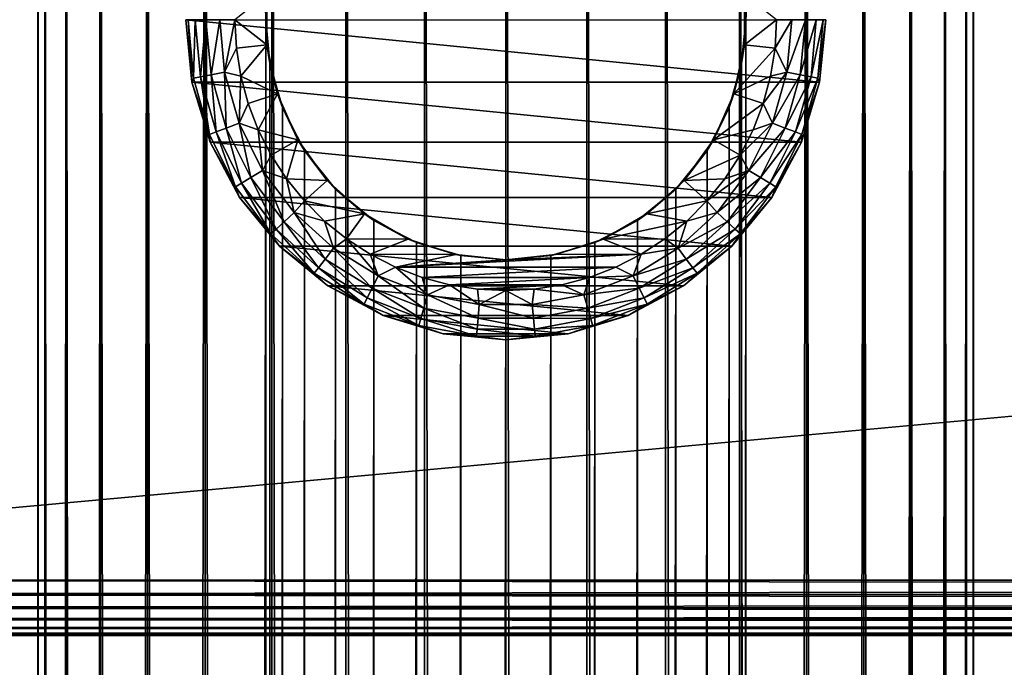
# Model space of a CAD drawing. Extents: x -62 to 446, y -84 to 1766.
# Tile 168 of 221: x -20 to 20, y 1694 to 1720. Entities that reach past the tile are written whole.
import ezdxf

# ---------------------------------------------------------------- set-up
doc = ezdxf.new("R2010")
doc.units = 0
doc.header["$LTSCALE"] = 65.185185
for name, color, linetype in [('111', 7, 'CONTINUOUS'), ('112', 7, 'CONTINUOUS'), ('117', 7, 'CONTINUOUS'), ('118', 7, 'CONTINUOUS'), ('124', 7, 'CONTINUOUS'), ('125', 7, 'CONTINUOUS'), ('130', 7, 'CONTINUOUS'), ('134', 7, 'CONTINUOUS'), ('214', 7, 'CONTINUOUS'), ('215', 7, 'CONTINUOUS'), ('216', 7, 'CONTINUOUS'), ('217', 7, 'CONTINUOUS'), ('218', 7, 'CONTINUOUS')]:
    doc.layers.add(name, color=color, linetype=linetype)

msp = doc.modelspace()

# ---------------------------------------------------------------- linework, layer by layer
at = {"layer": '111', "color": 7, "linetype": 'CONTINUOUS'}
for points in [[(0, 2, 19), (3.299, 2, 18.711), (0, 1758, 19), (0, 2, 19)], [(0, 1758, 19), (3.299, 2, 18.711), (3.299, 1758, 18.711), (0, 1758, 19)], [(3.299, 2, 18.711), (6.498, 2, 17.854), (3.299, 1758, 18.711), (3.299, 2, 18.711)], [(3.299, 1758, 18.711), (6.498, 2, 17.854), (6.498, 1758, 17.854), (3.299, 1758, 18.711)], [(6.498, 2, 17.854), (9.5, 2, 16.454), (6.498, 1758, 17.854), (6.498, 2, 17.854)], [(6.498, 1758, 17.854), (9.5, 2, 16.454), (9.5, 1758, 16.454), (6.498, 1758, 17.854)], [(9.5, 2, 16.454), (12.213, 2, 14.555), (9.5, 1758, 16.454), (9.5, 2, 16.454)], [(9.5, 1758, 16.454), (12.213, 2, 14.555), (12.213, 1758, 14.555), (9.5, 1758, 16.454)], [(9.75, 1720, -16.308), (9.585, 1721.784, -16.405), (12.213, 1758, -14.555), (9.75, 1720, -16.308)], [(9.75, 40, -16.308), (9.75, 1720, -16.308), (12.213, 1758, -14.555), (9.75, 40, -16.308)], [(12.213, 2, -14.555), (9.75, 40, -16.308), (12.213, 1758, -14.555), (12.213, 2, -14.555)], [(14.555, 2, -12.213), (12.213, 2, -14.555), (14.555, 1758, -12.213), (14.555, 2, -12.213)], [(14.555, 1758, -12.213), (12.213, 2, -14.555), (12.213, 1758, -14.555), (14.555, 1758, -12.213)], [(12.213, 2, 14.555), (14.555, 2, 12.213), (12.213, 1758, 14.555), (12.213, 2, 14.555)], [(12.213, 1758, 14.555), (14.555, 2, 12.213), (14.555, 1758, 12.213), (12.213, 1758, 14.555)], [(16.454, 2, -9.5), (14.555, 2, -12.213), (16.454, 1758, -9.5), (16.454, 2, -9.5)], [(16.454, 1758, -9.5), (14.555, 2, -12.213), (14.555, 1758, -12.213), (16.454, 1758, -9.5)], [(14.555, 2, 12.213), (16.454, 2, 9.5), (14.555, 1758, 12.213), (14.555, 2, 12.213)], [(14.555, 1758, 12.213), (16.454, 2, 9.5), (16.454, 1758, 9.5), (14.555, 1758, 12.213)], [(17.854, 2, -6.498), (16.454, 2, -9.5), (17.854, 1758, -6.498), (17.854, 2, -6.498)], [(17.854, 1758, -6.498), (16.454, 2, -9.5), (16.454, 1758, -9.5), (17.854, 1758, -6.498)], [(16.454, 2, 9.5), (17.854, 2, 6.498), (16.454, 1758, 9.5), (16.454, 2, 9.5)], [(16.454, 1758, 9.5), (17.854, 2, 6.498), (17.854, 1758, 6.498), (16.454, 1758, 9.5)], [(18.711, 2, -3.299), (17.854, 2, -6.498), (18.711, 1758, -3.299), (18.711, 2, -3.299)], [(18.711, 1758, -3.299), (17.854, 2, -6.498), (17.854, 1758, -6.498), (18.711, 1758, -3.299)], [(17.854, 2, 6.498), (18.711, 2, 3.299), (17.854, 1758, 6.498), (17.854, 2, 6.498)], [(17.854, 1758, 6.498), (18.711, 2, 3.299), (18.711, 1758, 3.299), (17.854, 1758, 6.498)], [(19, 2), (18.711, 2, -3.299), (19, 1758), (19, 2)], [(19, 1758), (18.711, 2, -3.299), (18.711, 1758, -3.299), (19, 1758)], [(18.711, 2, 3.299), (19, 2), (18.711, 1758, 3.299), (18.711, 2, 3.299)], [(18.711, 1758, 3.299), (19, 2), (19, 1758), (18.711, 1758, 3.299)], [(9.585, 1718.216, -16.405), (9.75, 1720, -16.308), (9.585, 41.784, -16.405), (9.585, 1718.216, -16.405)], [(9.585, 41.784, -16.405), (9.75, 1720, -16.308), (9.75, 40, -16.308), (9.585, 41.784, -16.405)], [(9.073, 1716.43, -16.694), (9.585, 1718.216, -16.405), (9.073, 43.57, -16.694), (9.073, 1716.43, -16.694)], [(9.073, 43.57, -16.694), (9.585, 1718.216, -16.405), (9.585, 41.784, -16.405), (9.073, 43.57, -16.694)], [(8.178, 1714.691, -17.15), (9.073, 1716.43, -16.694), (8.178, 45.309, -17.15), (8.178, 1714.691, -17.15)], [(8.178, 45.309, -17.15), (9.073, 1716.43, -16.694), (9.073, 43.57, -16.694), (8.178, 45.309, -17.15)], [(6.908, 1713.119, -17.7), (8.178, 1714.691, -17.15), (6.908, 46.881, -17.7), (6.908, 1713.119, -17.7)], [(6.908, 46.881, -17.7), (8.178, 1714.691, -17.15), (8.178, 45.309, -17.15), (6.908, 46.881, -17.7)], [(5.35, 1711.849, -18.231), (6.908, 1713.119, -17.7), (5.35, 48.151, -18.231), (5.35, 1711.849, -18.231)], [(5.35, 48.151, -18.231), (6.908, 1713.119, -17.7), (6.908, 46.881, -17.7), (5.35, 48.151, -18.231)], [(3.627, 1710.95, -18.651), (5.35, 1711.849, -18.231), (3.627, 49.05, -18.651), (3.627, 1710.95, -18.651)], [(3.627, 49.05, -18.651), (5.35, 1711.849, -18.231), (5.35, 48.151, -18.231), (3.627, 49.05, -18.651)], [(1.827, 1710.423, -18.912), (3.627, 1710.95, -18.651), (1.827, 49.577, -18.912), (1.827, 1710.423, -18.912)], [(1.827, 49.577, -18.912), (3.627, 1710.95, -18.651), (3.627, 49.05, -18.651), (1.827, 49.577, -18.912)], [(0, 1710.25, -19), (1.827, 1710.423, -18.912), (0, 49.75, -19), (0, 1710.25, -19)], [(0, 49.75, -19), (1.827, 1710.423, -18.912), (1.827, 49.577, -18.912), (0, 49.75, -19)]]:
    msp.add_3dface(points, dxfattribs=at)
at = {"layer": '112', "color": 7, "linetype": 'CONTINUOUS'}
for points in [[(-19, 1758), (-18.711, 1758, -3.299), (-19, 2), (-19, 1758)], [(-19, 2), (-18.711, 1758, -3.299), (-18.711, 2, -3.299), (-19, 2)], [(-18.711, 1758, 3.299), (-19, 1758), (-18.711, 2, 3.299), (-18.711, 1758, 3.299)], [(-18.711, 2, 3.299), (-19, 1758), (-19, 2), (-18.711, 2, 3.299)], [(-18.711, 1758, -3.299), (-17.854, 1758, -6.498), (-18.711, 2, -3.299), (-18.711, 1758, -3.299)], [(-18.711, 2, -3.299), (-17.854, 1758, -6.498), (-17.854, 2, -6.498), (-18.711, 2, -3.299)], [(-17.854, 1758, 6.498), (-18.711, 1758, 3.299), (-17.854, 2, 6.498), (-17.854, 1758, 6.498)], [(-17.854, 2, 6.498), (-18.711, 1758, 3.299), (-18.711, 2, 3.299), (-17.854, 2, 6.498)], [(-17.854, 1758, -6.498), (-16.454, 1758, -9.5), (-17.854, 2, -6.498), (-17.854, 1758, -6.498)], [(-17.854, 2, -6.498), (-16.454, 1758, -9.5), (-16.454, 2, -9.5), (-17.854, 2, -6.498)], [(-16.454, 1758, 9.5), (-17.854, 1758, 6.498), (-16.454, 2, 9.5), (-16.454, 1758, 9.5)], [(-16.454, 2, 9.5), (-17.854, 1758, 6.498), (-17.854, 2, 6.498), (-16.454, 2, 9.5)], [(-16.454, 1758, -9.5), (-14.555, 1758, -12.213), (-16.454, 2, -9.5), (-16.454, 1758, -9.5)], [(-16.454, 2, -9.5), (-14.555, 1758, -12.213), (-14.555, 2, -12.213), (-16.454, 2, -9.5)], [(-14.555, 1758, 12.213), (-16.454, 1758, 9.5), (-14.555, 2, 12.213), (-14.555, 1758, 12.213)], [(-14.555, 2, 12.213), (-16.454, 1758, 9.5), (-16.454, 2, 9.5), (-14.555, 2, 12.213)], [(-14.555, 1758, -12.213), (-12.213, 1758, -14.555), (-14.555, 2, -12.213), (-14.555, 1758, -12.213)], [(-14.555, 2, -12.213), (-12.213, 1758, -14.555), (-12.213, 2, -14.555), (-14.555, 2, -12.213)], [(-12.213, 1758, 14.555), (-14.555, 1758, 12.213), (-12.213, 2, 14.555), (-12.213, 1758, 14.555)], [(-12.213, 2, 14.555), (-14.555, 1758, 12.213), (-14.555, 2, 12.213), (-12.213, 2, 14.555)], [(-12.213, 1758, -14.555), (-9.75, 1720, -16.308), (-12.213, 2, -14.555), (-12.213, 1758, -14.555)], [(-9.5, 1758, 16.454), (-12.213, 1758, 14.555), (-9.5, 2, 16.454), (-9.5, 1758, 16.454)], [(-9.5, 2, 16.454), (-12.213, 1758, 14.555), (-12.213, 2, 14.555), (-9.5, 2, 16.454)], [(-6.498, 1758, 17.854), (-9.5, 1758, 16.454), (-6.498, 2, 17.854), (-6.498, 1758, 17.854)], [(-6.498, 2, 17.854), (-9.5, 1758, 16.454), (-9.5, 2, 16.454), (-6.498, 2, 17.854)], [(-3.299, 1758, 18.711), (-6.498, 1758, 17.854), (-3.299, 2, 18.711), (-3.299, 1758, 18.711)], [(-3.299, 2, 18.711), (-6.498, 1758, 17.854), (-6.498, 2, 17.854), (-3.299, 2, 18.711)], [(0, 2, 19), (0, 1758, 19), (-3.299, 1758, 18.711), (0, 2, 19)], [(0, 2, 19), (-3.299, 1758, 18.711), (-3.299, 2, 18.711), (0, 2, 19)], [(-12.213, 2, -14.555), (-9.75, 1720, -16.308), (-9.75, 40, -16.308), (-12.213, 2, -14.555)], [(-9.75, 1720, -16.308), (-9.585, 1718.216, -16.405), (-9.75, 40, -16.308), (-9.75, 1720, -16.308)], [(-9.75, 40, -16.308), (-9.585, 1718.216, -16.405), (-9.585, 41.784, -16.405), (-9.75, 40, -16.308)], [(-9.585, 1718.216, -16.405), (-9.073, 1716.43, -16.694), (-9.585, 41.784, -16.405), (-9.585, 1718.216, -16.405)], [(-9.585, 41.784, -16.405), (-9.073, 1716.43, -16.694), (-9.073, 43.57, -16.694), (-9.585, 41.784, -16.405)], [(-9.073, 1716.43, -16.694), (-8.178, 1714.691, -17.15), (-9.073, 43.57, -16.694), (-9.073, 1716.43, -16.694)], [(-9.073, 43.57, -16.694), (-8.178, 1714.691, -17.15), (-8.178, 45.309, -17.15), (-9.073, 43.57, -16.694)], [(-8.178, 1714.691, -17.15), (-6.908, 1713.119, -17.7), (-8.178, 45.309, -17.15), (-8.178, 1714.691, -17.15)], [(-8.178, 45.309, -17.15), (-6.908, 1713.119, -17.7), (-6.908, 46.881, -17.7), (-8.178, 45.309, -17.15)], [(-6.908, 1713.119, -17.7), (-5.351, 1711.849, -18.231), (-6.908, 46.881, -17.7), (-6.908, 1713.119, -17.7)], [(-6.908, 46.881, -17.7), (-5.351, 1711.849, -18.231), (-5.351, 48.151, -18.231), (-6.908, 46.881, -17.7)], [(-5.351, 1711.849, -18.231), (-3.627, 1710.95, -18.651), (-5.351, 48.151, -18.231), (-5.351, 1711.849, -18.231)], [(-5.351, 48.151, -18.231), (-3.627, 1710.95, -18.651), (-3.627, 49.05, -18.651), (-5.351, 48.151, -18.231)], [(-3.627, 1710.95, -18.651), (-1.827, 1710.423, -18.912), (-3.627, 49.05, -18.651), (-3.627, 1710.95, -18.651)], [(-3.627, 49.05, -18.651), (-1.827, 1710.423, -18.912), (-1.827, 49.577, -18.912), (-3.627, 49.05, -18.651)], [(-1.827, 1710.423, -18.912), (0, 1710.25, -19), (-1.827, 49.577, -18.912), (-1.827, 1710.423, -18.912)], [(0, 1710.25, -19), (0, 49.75, -19), (-1.827, 49.577, -18.912), (0, 1710.25, -19)]]:
    msp.add_3dface(points, dxfattribs=at)
at = {"layer": '117', "color": 7, "linetype": 'CONTINUOUS'}
for points in [[(-9.697, 1718.981, -30), (-9.697, 1721.019, -30), (-11, 1720, -30), (-9.697, 1718.981, -30)], [(9.697, 1721.019, -30), (9.697, 1718.981, -30), (11, 1720, -30), (9.697, 1721.019, -30)], [(-10.94, 1718.85, -30), (-9.697, 1718.981, -30), (-11, 1720, -30), (-10.94, 1718.85, -30)], [(11, 1720, -30), (9.697, 1718.981, -30), (10.94, 1718.85, -30), (11, 1720, -30)], [(-10.76, 1717.713, -30), (-9.697, 1718.981, -30), (-10.94, 1718.85, -30), (-10.76, 1717.713, -30)], [(-9.273, 1716.987, -30), (-9.697, 1718.981, -30), (-10.76, 1717.713, -30), (-9.273, 1716.987, -30)], [(9.697, 1718.981, -30), (9.273, 1716.987, -30), (10.94, 1718.85, -30), (9.697, 1718.981, -30)], [(10.94, 1718.85, -30), (9.273, 1716.987, -30), (10.76, 1717.713, -30), (10.94, 1718.85, -30)], [(-10.462, 1716.601, -30), (-9.273, 1716.987, -30), (-10.76, 1717.713, -30), (-10.462, 1716.601, -30)], [(10.76, 1717.713, -30), (9.273, 1716.987, -30), (10.462, 1716.601, -30), (10.76, 1717.713, -30)], [(-10.049, 1715.526, -30), (-9.273, 1716.987, -30), (-10.462, 1716.601, -30), (-10.049, 1715.526, -30)], [(-8.444, 1715.125, -30), (-9.273, 1716.987, -30), (-10.049, 1715.526, -30), (-8.444, 1715.125, -30)], [(9.273, 1716.987, -30), (8.444, 1715.125, -30), (10.462, 1716.601, -30), (9.273, 1716.987, -30)], [(10.462, 1716.601, -30), (8.444, 1715.125, -30), (10.049, 1715.526, -30), (10.462, 1716.601, -30)], [(-9.526, 1714.5, -30), (-8.444, 1715.125, -30), (-10.049, 1715.526, -30), (-9.526, 1714.5, -30)], [(10.049, 1715.526, -30), (8.444, 1715.125, -30), (9.526, 1714.5, -30), (10.049, 1715.526, -30)], [(-8.899, 1713.534, -30), (-8.444, 1715.125, -30), (-9.526, 1714.5, -30), (-8.899, 1713.534, -30)], [(-7.246, 1713.476, -30), (-8.444, 1715.125, -30), (-8.899, 1713.534, -30), (-7.246, 1713.476, -30)], [(8.444, 1715.125, -30), (7.246, 1713.476, -30), (9.526, 1714.5, -30), (8.444, 1715.125, -30)], [(9.526, 1714.5, -30), (7.246, 1713.476, -30), (8.899, 1713.534, -30), (9.526, 1714.5, -30)], [(-8.175, 1712.64, -30), (-7.246, 1713.476, -30), (-8.899, 1713.534, -30), (-8.175, 1712.64, -30)], [(8.899, 1713.534, -30), (7.246, 1713.476, -30), (8.175, 1712.64, -30), (8.899, 1713.534, -30)], [(-5.731, 1712.112, -30), (-7.246, 1713.476, -30), (-8.175, 1712.64, -30), (-5.731, 1712.112, -30)], [(7.246, 1713.476, -30), (5.731, 1712.112, -30), (8.175, 1712.64, -30), (7.246, 1713.476, -30)], [(-7.36, 1711.825, -30), (-5.731, 1712.112, -30), (-8.175, 1712.64, -30), (-7.36, 1711.825, -30)], [(8.175, 1712.64, -30), (5.731, 1712.112, -30), (7.36, 1711.825, -30), (8.175, 1712.64, -30)], [(-6.466, 1711.101, -30), (-5.731, 1712.112, -30), (-7.36, 1711.825, -30), (-6.466, 1711.101, -30)], [(-3.966, 1711.093, -30), (-5.731, 1712.112, -30), (-6.466, 1711.101, -30), (-3.966, 1711.093, -30)], [(5.731, 1712.112, -30), (3.966, 1711.093, -30), (7.36, 1711.825, -30), (5.731, 1712.112, -30)], [(7.36, 1711.825, -30), (3.966, 1711.093, -30), (6.466, 1711.101, -30), (7.36, 1711.825, -30)], [(-5.5, 1710.474, -30), (-3.966, 1711.093, -30), (-6.466, 1711.101, -30), (-5.5, 1710.474, -30)], [(6.466, 1711.101, -30), (3.966, 1711.093, -30), (5.5, 1710.474, -30), (6.466, 1711.101, -30)], [(-2.027, 1710.463, -30), (-3.966, 1711.093, -30), (-5.5, 1710.474, -30), (-2.027, 1710.463, -30)], [(3.966, 1711.093, -30), (2.027, 1710.463, -30), (5.5, 1710.474, -30), (3.966, 1711.093, -30)], [(-4.474, 1709.951, -30), (-2.027, 1710.463, -30), (-5.5, 1710.474, -30), (-4.474, 1709.951, -30)], [(5.5, 1710.474, -30), (0, 1710.25, -30), (-4.474, 1709.951, -30), (5.5, 1710.474, -30)], [(4.474, 1709.951, -30), (5.5, 1710.474, -30), (-4.474, 1709.951, -30), (4.474, 1709.951, -30)], [(0, 1710.25, -30), (-2.027, 1710.463, -30), (-4.474, 1709.951, -30), (0, 1710.25, -30)], [(2.027, 1710.463, -30), (0, 1710.25, -30), (5.5, 1710.474, -30), (2.027, 1710.463, -30)], [(-3.399, 1709.538, -30), (4.474, 1709.951, -30), (-4.474, 1709.951, -30), (-3.399, 1709.538, -30)], [(3.399, 1709.538, -30), (4.474, 1709.951, -30), (-3.399, 1709.538, -30), (3.399, 1709.538, -30)], [(-2.287, 1709.24, -30), (3.399, 1709.538, -30), (-3.399, 1709.538, -30), (-2.287, 1709.24, -30)], [(2.287, 1709.24, -30), (3.399, 1709.538, -30), (-2.287, 1709.24, -30), (2.287, 1709.24, -30)], [(-1.15, 1709.06, -30), (2.287, 1709.24, -30), (-2.287, 1709.24, -30), (-1.15, 1709.06, -30)], [(1.15, 1709.06, -30), (2.287, 1709.24, -30), (-1.15, 1709.06, -30), (1.15, 1709.06, -30)], [(0, 1709, -30), (1.15, 1709.06, -30), (-1.15, 1709.06, -30), (0, 1709, -30)]]:
    msp.add_3dface(points, dxfattribs=at)
at = {"layer": '118', "color": 7, "linetype": 'CONTINUOUS'}
for points in [[(-13, 1720, -80), (13, 1720, -80), (12.75, 1717.464, -80), (-13, 1720, -80)], [(-12.75, 1717.464, -80), (-13, 1720, -80), (12.75, 1717.464, -80), (-12.75, 1717.464, -80)], [(-12.01, 1715.025, -80), (-12.75, 1717.464, -80), (12.01, 1715.025, -80), (-12.01, 1715.025, -80)], [(12.01, 1715.025, -80), (-12.75, 1717.464, -80), (12.75, 1717.464, -80), (12.01, 1715.025, -80)], [(-10.809, 1712.778, -80), (-12.01, 1715.025, -80), (10.809, 1712.778, -80), (-10.809, 1712.778, -80)], [(10.809, 1712.778, -80), (-12.01, 1715.025, -80), (12.01, 1715.025, -80), (10.809, 1712.778, -80)], [(-9.192, 1710.808, -80), (-10.809, 1712.778, -80), (9.192, 1710.808, -80), (-9.192, 1710.808, -80)], [(9.192, 1710.808, -80), (-10.809, 1712.778, -80), (10.809, 1712.778, -80), (9.192, 1710.808, -80)], [(-7.222, 1709.191, -80), (-9.192, 1710.808, -80), (7.222, 1709.191, -80), (-7.222, 1709.191, -80)], [(7.222, 1709.191, -80), (-9.192, 1710.808, -80), (9.192, 1710.808, -80), (7.222, 1709.191, -80)], [(-4.975, 1707.99, -80), (-7.222, 1709.191, -80), (4.975, 1707.99, -80), (-4.975, 1707.99, -80)], [(4.975, 1707.99, -80), (-7.222, 1709.191, -80), (7.222, 1709.191, -80), (4.975, 1707.99, -80)], [(-2.536, 1707.25, -80), (-4.975, 1707.99, -80), (2.536, 1707.25, -80), (-2.536, 1707.25, -80)], [(2.536, 1707.25, -80), (-4.975, 1707.99, -80), (4.975, 1707.99, -80), (2.536, 1707.25, -80)], [(0, 1707, -80), (-2.536, 1707.25, -80), (2.536, 1707.25, -80), (0, 1707, -80)]]:
    msp.add_3dface(points, dxfattribs=at)
at = {"layer": '124', "color": 7, "linetype": 'CONTINUOUS'}
for points in [[(9.585, 1721.784, -16.405), (9.75, 1720, -16.308), (9.697, 1721.019, -30), (9.585, 1721.784, -16.405)], [(9.697, 1721.019, -30), (9.75, 1720, -16.308), (9.697, 1718.981, -30), (9.697, 1721.019, -30)], [(9.75, 1720, -16.308), (9.585, 1718.216, -16.405), (9.697, 1718.981, -30), (9.75, 1720, -16.308)], [(9.697, 1718.981, -30), (9.585, 1718.216, -16.405), (9.273, 1716.987, -30), (9.697, 1718.981, -30)], [(9.585, 1718.216, -16.405), (9.073, 1716.43, -16.694), (9.273, 1716.987, -30), (9.585, 1718.216, -16.405)], [(9.273, 1716.987, -30), (9.073, 1716.43, -16.694), (8.444, 1715.125, -30), (9.273, 1716.987, -30)], [(9.073, 1716.43, -16.694), (8.178, 1714.691, -17.15), (8.444, 1715.125, -30), (9.073, 1716.43, -16.694)], [(8.444, 1715.125, -30), (8.178, 1714.691, -17.15), (7.246, 1713.476, -30), (8.444, 1715.125, -30)], [(8.178, 1714.691, -17.15), (6.908, 1713.119, -17.7), (7.246, 1713.476, -30), (8.178, 1714.691, -17.15)], [(6.908, 1713.119, -17.7), (5.35, 1711.849, -18.231), (5.731, 1712.112, -30), (6.908, 1713.119, -17.7)], [(7.246, 1713.476, -30), (6.908, 1713.119, -17.7), (5.731, 1712.112, -30), (7.246, 1713.476, -30)], [(5.731, 1712.112, -30), (5.35, 1711.849, -18.231), (3.966, 1711.093, -30), (5.731, 1712.112, -30)], [(5.35, 1711.849, -18.231), (3.627, 1710.95, -18.651), (3.966, 1711.093, -30), (5.35, 1711.849, -18.231)], [(3.627, 1710.95, -18.651), (1.827, 1710.423, -18.912), (2.027, 1710.463, -30), (3.627, 1710.95, -18.651)], [(3.966, 1711.093, -30), (3.627, 1710.95, -18.651), (2.027, 1710.463, -30), (3.966, 1711.093, -30)], [(1.827, 1710.423, -18.912), (0, 1710.25, -19), (2.027, 1710.463, -30), (1.827, 1710.423, -18.912)], [(0, 1710.25, -19), (0, 1710.25, -30), (2.027, 1710.463, -30), (0, 1710.25, -19)]]:
    msp.add_3dface(points, dxfattribs=at)
at = {"layer": '125', "color": 7, "linetype": 'CONTINUOUS'}
for points in [[(-9.697, 1718.981, -30), (-9.75, 1720, -16.308), (-9.697, 1721.019, -30), (-9.697, 1718.981, -30)], [(-9.585, 1718.216, -16.405), (-9.75, 1720, -16.308), (-9.697, 1718.981, -30), (-9.585, 1718.216, -16.405)], [(-9.273, 1716.987, -30), (-9.585, 1718.216, -16.405), (-9.697, 1718.981, -30), (-9.273, 1716.987, -30)], [(-9.073, 1716.43, -16.694), (-9.585, 1718.216, -16.405), (-9.273, 1716.987, -30), (-9.073, 1716.43, -16.694)], [(-8.444, 1715.125, -30), (-9.073, 1716.43, -16.694), (-9.273, 1716.987, -30), (-8.444, 1715.125, -30)], [(-8.178, 1714.691, -17.15), (-9.073, 1716.43, -16.694), (-8.444, 1715.125, -30), (-8.178, 1714.691, -17.15)], [(-7.246, 1713.476, -30), (-8.178, 1714.691, -17.15), (-8.444, 1715.125, -30), (-7.246, 1713.476, -30)], [(-6.908, 1713.119, -17.7), (-8.178, 1714.691, -17.15), (-7.246, 1713.476, -30), (-6.908, 1713.119, -17.7)], [(-5.731, 1712.112, -30), (-6.908, 1713.119, -17.7), (-7.246, 1713.476, -30), (-5.731, 1712.112, -30)], [(-5.351, 1711.849, -18.231), (-6.908, 1713.119, -17.7), (-5.731, 1712.112, -30), (-5.351, 1711.849, -18.231)], [(-3.966, 1711.093, -30), (-5.351, 1711.849, -18.231), (-5.731, 1712.112, -30), (-3.966, 1711.093, -30)], [(-3.627, 1710.95, -18.651), (-5.351, 1711.849, -18.231), (-3.966, 1711.093, -30), (-3.627, 1710.95, -18.651)], [(-2.027, 1710.463, -30), (-3.627, 1710.95, -18.651), (-3.966, 1711.093, -30), (-2.027, 1710.463, -30)], [(-1.827, 1710.423, -18.912), (-3.627, 1710.95, -18.651), (-2.027, 1710.463, -30), (-1.827, 1710.423, -18.912)], [(0, 1710.25, -30), (-1.827, 1710.423, -18.912), (-2.027, 1710.463, -30), (0, 1710.25, -30)], [(0, 1710.25, -19), (-1.827, 1710.423, -18.912), (0, 1710.25, -30), (0, 1710.25, -19)]]:
    msp.add_3dface(points, dxfattribs=at)
at = {"layer": '130', "color": 7, "linetype": 'CONTINUOUS'}
for points in [[(-13, 1720, -80), (-12.75, 1717.464, -80), (-13, 1720, -32), (-13, 1720, -80)], [(-13, 1720, -32), (-12.75, 1717.464, -80), (-12.75, 1717.464, -32), (-13, 1720, -32)], [(12.75, 1717.464, -80), (13, 1720, -80), (12.75, 1717.464, -32), (12.75, 1717.464, -80)], [(12.75, 1717.464, -32), (13, 1720, -80), (13, 1720, -32), (12.75, 1717.464, -32)], [(-12.75, 1717.464, -80), (-12.01, 1715.025, -80), (-12.75, 1717.464, -32), (-12.75, 1717.464, -80)], [(-12.75, 1717.464, -32), (-12.01, 1715.025, -80), (-12.01, 1715.025, -32), (-12.75, 1717.464, -32)], [(12.01, 1715.025, -80), (12.75, 1717.464, -80), (12.01, 1715.025, -32), (12.01, 1715.025, -80)], [(12.01, 1715.025, -32), (12.75, 1717.464, -80), (12.75, 1717.464, -32), (12.01, 1715.025, -32)], [(-12.01, 1715.025, -80), (-10.809, 1712.778, -80), (-12.01, 1715.025, -32), (-12.01, 1715.025, -80)], [(-12.01, 1715.025, -32), (-10.809, 1712.778, -80), (-10.809, 1712.778, -32), (-12.01, 1715.025, -32)], [(10.809, 1712.778, -80), (12.01, 1715.025, -80), (10.809, 1712.778, -32), (10.809, 1712.778, -80)], [(10.809, 1712.778, -32), (12.01, 1715.025, -80), (12.01, 1715.025, -32), (10.809, 1712.778, -32)], [(-10.809, 1712.778, -80), (-9.192, 1710.808, -80), (-10.809, 1712.778, -32), (-10.809, 1712.778, -80)], [(-10.809, 1712.778, -32), (-9.192, 1710.808, -80), (-9.192, 1710.808, -32), (-10.809, 1712.778, -32)], [(9.192, 1710.808, -80), (10.809, 1712.778, -80), (9.192, 1710.808, -32), (9.192, 1710.808, -80)], [(9.192, 1710.808, -32), (10.809, 1712.778, -80), (10.809, 1712.778, -32), (9.192, 1710.808, -32)], [(-9.192, 1710.808, -80), (-7.222, 1709.191, -80), (-9.192, 1710.808, -32), (-9.192, 1710.808, -80)], [(-9.192, 1710.808, -32), (-7.222, 1709.191, -80), (-7.222, 1709.191, -32), (-9.192, 1710.808, -32)], [(7.222, 1709.191, -80), (9.192, 1710.808, -80), (7.222, 1709.191, -32), (7.222, 1709.191, -80)], [(7.222, 1709.191, -32), (9.192, 1710.808, -80), (9.192, 1710.808, -32), (7.222, 1709.191, -32)], [(-7.222, 1709.191, -80), (-4.975, 1707.99, -80), (-7.222, 1709.191, -32), (-7.222, 1709.191, -80)], [(-7.222, 1709.191, -32), (-4.975, 1707.99, -80), (-4.975, 1707.99, -32), (-7.222, 1709.191, -32)], [(4.975, 1707.99, -80), (7.222, 1709.191, -80), (4.975, 1707.99, -32), (4.975, 1707.99, -80)], [(4.975, 1707.99, -32), (7.222, 1709.191, -80), (7.222, 1709.191, -32), (4.975, 1707.99, -32)], [(-4.975, 1707.99, -80), (-2.536, 1707.25, -80), (-4.975, 1707.99, -32), (-4.975, 1707.99, -80)], [(-4.975, 1707.99, -32), (-2.536, 1707.25, -80), (-2.536, 1707.25, -32), (-4.975, 1707.99, -32)], [(2.536, 1707.25, -80), (4.975, 1707.99, -80), (2.536, 1707.25, -32), (2.536, 1707.25, -80)], [(2.536, 1707.25, -32), (4.975, 1707.99, -80), (4.975, 1707.99, -32), (2.536, 1707.25, -32)], [(-2.536, 1707.25, -80), (0, 1707, -80), (-2.536, 1707.25, -32), (-2.536, 1707.25, -80)], [(-2.536, 1707.25, -32), (0, 1707, -80), (0, 1707, -32), (-2.536, 1707.25, -32)], [(0, 1707, -80), (2.536, 1707.25, -80), (0, 1707, -32), (0, 1707, -80)], [(0, 1707, -32), (2.536, 1707.25, -80), (2.536, 1707.25, -32), (0, 1707, -32)]]:
    msp.add_3dface(points, dxfattribs=at)
at = {"layer": '134', "color": 7, "linetype": 'CONTINUOUS'}
for points in [[(-13, 1720, -32), (-12.75, 1717.464, -32), (-12.903, 1720, -31.384), (-13, 1720, -32)], [(-12.903, 1720, -31.384), (-12.75, 1717.464, -32), (-12.683, 1717.629, -31.384), (-12.903, 1720, -31.384)], [(-12.619, 1720, -30.825), (-12.903, 1720, -31.384), (-12.683, 1717.629, -31.384), (-12.619, 1720, -30.825)], [(-12.404, 1717.681, -30.825), (-12.619, 1720, -30.825), (-12.683, 1717.629, -31.384), (-12.404, 1717.681, -30.825)], [(-12.176, 1720, -30.382), (-12.619, 1720, -30.825), (-12.404, 1717.681, -30.825), (-12.176, 1720, -30.382)], [(-11.969, 1717.763, -30.382), (-12.176, 1720, -30.382), (-12.404, 1717.681, -30.825), (-11.969, 1717.763, -30.382)], [(-11.618, 1720, -30.098), (-12.176, 1720, -30.382), (-11.969, 1717.763, -30.382), (-11.618, 1720, -30.098)], [(-11.42, 1717.865, -30.098), (-11.618, 1720, -30.098), (-11.969, 1717.763, -30.382), (-11.42, 1717.865, -30.098)], [(-11, 1720, -30), (-11.618, 1720, -30.098), (-11.42, 1717.865, -30.098), (-11, 1720, -30)], [(-10.94, 1718.85, -30), (-11, 1720, -30), (-11.42, 1717.865, -30.098), (-10.94, 1718.85, -30)], [(11, 1720, -30), (10.94, 1718.85, -30), (11.618, 1720, -30.098), (11, 1720, -30)], [(11.618, 1720, -30.098), (10.94, 1718.85, -30), (11.42, 1717.865, -30.098), (11.618, 1720, -30.098)], [(12.176, 1720, -30.382), (11.618, 1720, -30.098), (11.42, 1717.865, -30.098), (12.176, 1720, -30.382)], [(12.176, 1720, -30.382), (11.42, 1717.865, -30.098), (11.969, 1717.763, -30.382), (12.176, 1720, -30.382)], [(12.619, 1720, -30.825), (12.176, 1720, -30.382), (11.969, 1717.763, -30.382), (12.619, 1720, -30.825)], [(12.619, 1720, -30.825), (11.969, 1717.763, -30.382), (12.404, 1717.681, -30.825), (12.619, 1720, -30.825)], [(12.903, 1720, -31.384), (12.619, 1720, -30.825), (12.404, 1717.681, -30.825), (12.903, 1720, -31.384)], [(12.903, 1720, -31.384), (12.404, 1717.681, -30.825), (12.683, 1717.629, -31.384), (12.903, 1720, -31.384)], [(12.75, 1717.464, -32), (13, 1720, -32), (12.683, 1717.629, -31.384), (12.75, 1717.464, -32)], [(13, 1720, -32), (12.903, 1720, -31.384), (12.683, 1717.629, -31.384), (13, 1720, -32)], [(-10.76, 1717.713, -30), (-10.94, 1718.85, -30), (-11.42, 1717.865, -30.098), (-10.76, 1717.713, -30)], [(10.94, 1718.85, -30), (10.76, 1717.713, -30), (11.42, 1717.865, -30.098), (10.94, 1718.85, -30)], [(-12.75, 1717.464, -32), (-12.031, 1715.339, -31.384), (-12.683, 1717.629, -31.384), (-12.75, 1717.464, -32)], [(-12.031, 1715.339, -31.384), (-12.404, 1717.681, -30.825), (-12.683, 1717.629, -31.384), (-12.031, 1715.339, -31.384)], [(-11.767, 1715.442, -30.825), (-11.969, 1717.763, -30.382), (-12.404, 1717.681, -30.825), (-11.767, 1715.442, -30.825)], [(-11.767, 1715.442, -30.825), (-12.404, 1717.681, -30.825), (-12.031, 1715.339, -31.384), (-11.767, 1715.442, -30.825)], [(-11.354, 1715.601, -30.382), (-11.42, 1717.865, -30.098), (-11.969, 1717.763, -30.382), (-11.354, 1715.601, -30.382)], [(-11.354, 1715.601, -30.382), (-11.969, 1717.763, -30.382), (-11.767, 1715.442, -30.825), (-11.354, 1715.601, -30.382)], [(-10.833, 1715.803, -30.098), (-10.76, 1717.713, -30), (-11.42, 1717.865, -30.098), (-10.833, 1715.803, -30.098)], [(-10.833, 1715.803, -30.098), (-11.42, 1717.865, -30.098), (-11.354, 1715.601, -30.382), (-10.833, 1715.803, -30.098)], [(-10.462, 1716.601, -30), (-10.76, 1717.713, -30), (-10.833, 1715.803, -30.098), (-10.462, 1716.601, -30)], [(10.76, 1717.713, -30), (10.462, 1716.601, -30), (11.42, 1717.865, -30.098), (10.76, 1717.713, -30)], [(11.42, 1717.865, -30.098), (10.462, 1716.601, -30), (10.833, 1715.803, -30.098), (11.42, 1717.865, -30.098)], [(11.42, 1717.865, -30.098), (10.833, 1715.803, -30.098), (11.969, 1717.763, -30.382), (11.42, 1717.865, -30.098)], [(11.969, 1717.763, -30.382), (10.833, 1715.803, -30.098), (11.354, 1715.601, -30.382), (11.969, 1717.763, -30.382)], [(11.969, 1717.763, -30.382), (11.354, 1715.601, -30.382), (12.404, 1717.681, -30.825), (11.969, 1717.763, -30.382)], [(12.404, 1717.681, -30.825), (11.354, 1715.601, -30.382), (11.767, 1715.442, -30.825), (12.404, 1717.681, -30.825)], [(12.404, 1717.681, -30.825), (11.767, 1715.442, -30.825), (12.683, 1717.629, -31.384), (12.404, 1717.681, -30.825)], [(12.683, 1717.629, -31.384), (11.767, 1715.442, -30.825), (12.031, 1715.339, -31.384), (12.683, 1717.629, -31.384)], [(12.75, 1717.464, -32), (12.683, 1717.629, -31.384), (12.031, 1715.339, -31.384), (12.75, 1717.464, -32)], [(-12.75, 1717.464, -32), (-12.01, 1715.025, -32), (-12.031, 1715.339, -31.384), (-12.75, 1717.464, -32)], [(12.01, 1715.025, -32), (12.75, 1717.464, -32), (12.031, 1715.339, -31.384), (12.01, 1715.025, -32)], [(-10.049, 1715.526, -30), (-10.462, 1716.601, -30), (-10.833, 1715.803, -30.098), (-10.049, 1715.526, -30)], [(10.462, 1716.601, -30), (10.049, 1715.526, -30), (10.833, 1715.803, -30.098), (10.462, 1716.601, -30)], [(-10.729, 1713.357, -30.825), (-11.354, 1715.601, -30.382), (-11.767, 1715.442, -30.825), (-10.729, 1713.357, -30.825)], [(-10.352, 1713.59, -30.382), (-10.833, 1715.803, -30.098), (-11.354, 1715.601, -30.382), (-10.352, 1713.59, -30.382)], [(-10.352, 1713.59, -30.382), (-11.354, 1715.601, -30.382), (-10.729, 1713.357, -30.825), (-10.352, 1713.59, -30.382)], [(-9.878, 1713.884, -30.098), (-10.049, 1715.526, -30), (-10.833, 1715.803, -30.098), (-9.878, 1713.884, -30.098)], [(-9.878, 1713.884, -30.098), (-10.833, 1715.803, -30.098), (-10.352, 1713.59, -30.382), (-9.878, 1713.884, -30.098)], [(-9.526, 1714.5, -30), (-10.049, 1715.526, -30), (-9.878, 1713.884, -30.098), (-9.526, 1714.5, -30)], [(10.049, 1715.526, -30), (9.526, 1714.5, -30), (10.833, 1715.803, -30.098), (10.049, 1715.526, -30)], [(10.833, 1715.803, -30.098), (9.526, 1714.5, -30), (9.878, 1713.884, -30.098), (10.833, 1715.803, -30.098)], [(10.833, 1715.803, -30.098), (9.878, 1713.884, -30.098), (11.354, 1715.601, -30.382), (10.833, 1715.803, -30.098)], [(11.354, 1715.601, -30.382), (9.878, 1713.884, -30.098), (10.352, 1713.59, -30.382), (11.354, 1715.601, -30.382)], [(11.354, 1715.601, -30.382), (10.352, 1713.59, -30.382), (11.767, 1715.442, -30.825), (11.354, 1715.601, -30.382)], [(-10.97, 1713.208, -31.384), (-11.767, 1715.442, -30.825), (-12.031, 1715.339, -31.384), (-10.97, 1713.208, -31.384)], [(-12.01, 1715.025, -32), (-10.97, 1713.208, -31.384), (-12.031, 1715.339, -31.384), (-12.01, 1715.025, -32)], [(-10.729, 1713.357, -30.825), (-11.767, 1715.442, -30.825), (-10.97, 1713.208, -31.384), (-10.729, 1713.357, -30.825)], [(11.767, 1715.442, -30.825), (10.352, 1713.59, -30.382), (10.729, 1713.357, -30.825), (11.767, 1715.442, -30.825)], [(11.767, 1715.442, -30.825), (10.729, 1713.357, -30.825), (12.031, 1715.339, -31.384), (11.767, 1715.442, -30.825)], [(12.031, 1715.339, -31.384), (10.729, 1713.357, -30.825), (10.97, 1713.208, -31.384), (12.031, 1715.339, -31.384)], [(12.01, 1715.025, -32), (12.031, 1715.339, -31.384), (10.97, 1713.208, -31.384), (12.01, 1715.025, -32)], [(-12.01, 1715.025, -32), (-10.809, 1712.778, -32), (-10.97, 1713.208, -31.384), (-12.01, 1715.025, -32)], [(10.809, 1712.778, -32), (12.01, 1715.025, -32), (10.97, 1713.208, -31.384), (10.809, 1712.778, -32)], [(-8.899, 1713.534, -30), (-9.526, 1714.5, -30), (-9.878, 1713.884, -30.098), (-8.899, 1713.534, -30)], [(9.526, 1714.5, -30), (8.899, 1713.534, -30), (9.878, 1713.884, -30.098), (9.526, 1714.5, -30)], [(-9.325, 1711.499, -30.825), (-10.352, 1713.59, -30.382), (-10.729, 1713.357, -30.825), (-9.325, 1711.499, -30.825)], [(-8.998, 1711.797, -30.382), (-9.878, 1713.884, -30.098), (-10.352, 1713.59, -30.382), (-8.998, 1711.797, -30.382)], [(-8.998, 1711.797, -30.382), (-10.352, 1713.59, -30.382), (-9.325, 1711.499, -30.825), (-8.998, 1711.797, -30.382)], [(-8.586, 1712.173, -30.098), (-8.899, 1713.534, -30), (-9.878, 1713.884, -30.098), (-8.586, 1712.173, -30.098)], [(-8.586, 1712.173, -30.098), (-9.878, 1713.884, -30.098), (-8.998, 1711.797, -30.382), (-8.586, 1712.173, -30.098)], [(-8.175, 1712.64, -30), (-8.899, 1713.534, -30), (-8.586, 1712.173, -30.098), (-8.175, 1712.64, -30)], [(8.899, 1713.534, -30), (8.175, 1712.64, -30), (9.878, 1713.884, -30.098), (8.899, 1713.534, -30)], [(9.878, 1713.884, -30.098), (8.175, 1712.64, -30), (8.586, 1712.173, -30.098), (9.878, 1713.884, -30.098)], [(9.878, 1713.884, -30.098), (8.586, 1712.173, -30.098), (10.352, 1713.59, -30.382), (9.878, 1713.884, -30.098)], [(10.352, 1713.59, -30.382), (8.586, 1712.173, -30.098), (8.998, 1711.797, -30.382), (10.352, 1713.59, -30.382)], [(10.352, 1713.59, -30.382), (8.998, 1711.797, -30.382), (10.729, 1713.357, -30.825), (10.352, 1713.59, -30.382)], [(-9.535, 1711.308, -31.384), (-10.729, 1713.357, -30.825), (-10.97, 1713.208, -31.384), (-9.535, 1711.308, -31.384)], [(-10.809, 1712.778, -32), (-9.535, 1711.308, -31.384), (-10.97, 1713.208, -31.384), (-10.809, 1712.778, -32)], [(-9.325, 1711.499, -30.825), (-10.729, 1713.357, -30.825), (-9.535, 1711.308, -31.384), (-9.325, 1711.499, -30.825)], [(10.729, 1713.357, -30.825), (8.998, 1711.797, -30.382), (9.325, 1711.499, -30.825), (10.729, 1713.357, -30.825)], [(10.729, 1713.357, -30.825), (9.325, 1711.499, -30.825), (10.97, 1713.208, -31.384), (10.729, 1713.357, -30.825)], [(10.97, 1713.208, -31.384), (9.325, 1711.499, -30.825), (9.535, 1711.308, -31.384), (10.97, 1713.208, -31.384)], [(10.809, 1712.778, -32), (10.97, 1713.208, -31.384), (9.535, 1711.308, -31.384), (10.809, 1712.778, -32)], [(-10.809, 1712.778, -32), (-9.192, 1710.808, -32), (-9.535, 1711.308, -31.384), (-10.809, 1712.778, -32)], [(9.192, 1710.808, -32), (10.809, 1712.778, -32), (9.535, 1711.308, -31.384), (9.192, 1710.808, -32)], [(-7.36, 1711.825, -30), (-8.175, 1712.64, -30), (-8.586, 1712.173, -30.098), (-7.36, 1711.825, -30)], [(8.175, 1712.64, -30), (7.36, 1711.825, -30), (8.586, 1712.173, -30.098), (8.175, 1712.64, -30)], [(-7.338, 1710.283, -30.382), (-8.586, 1712.173, -30.098), (-8.998, 1711.797, -30.382), (-7.338, 1710.283, -30.382)], [(-7.001, 1710.729, -30.098), (-7.36, 1711.825, -30), (-8.586, 1712.173, -30.098), (-7.001, 1710.729, -30.098)], [(-7.001, 1710.729, -30.098), (-8.586, 1712.173, -30.098), (-7.338, 1710.283, -30.382), (-7.001, 1710.729, -30.098)], [(8.586, 1712.173, -30.098), (7.36, 1711.825, -30), (7.001, 1710.729, -30.098), (8.586, 1712.173, -30.098)], [(8.586, 1712.173, -30.098), (7.001, 1710.729, -30.098), (8.998, 1711.797, -30.382), (8.586, 1712.173, -30.098)], [(-7.776, 1709.703, -31.384), (-9.325, 1711.499, -30.825), (-9.535, 1711.308, -31.384), (-7.776, 1709.703, -31.384)], [(-7.605, 1709.93, -30.825), (-8.998, 1711.797, -30.382), (-9.325, 1711.499, -30.825), (-7.605, 1709.93, -30.825)], [(-7.605, 1709.93, -30.825), (-9.325, 1711.499, -30.825), (-7.776, 1709.703, -31.384), (-7.605, 1709.93, -30.825)], [(-7.338, 1710.283, -30.382), (-8.998, 1711.797, -30.382), (-7.605, 1709.93, -30.825), (-7.338, 1710.283, -30.382)], [(-6.466, 1711.101, -30), (-7.36, 1711.825, -30), (-7.001, 1710.729, -30.098), (-6.466, 1711.101, -30)], [(7.36, 1711.825, -30), (6.466, 1711.101, -30), (7.001, 1710.729, -30.098), (7.36, 1711.825, -30)], [(8.998, 1711.797, -30.382), (7.001, 1710.729, -30.098), (7.338, 1710.283, -30.382), (8.998, 1711.797, -30.382)], [(8.998, 1711.797, -30.382), (7.338, 1710.283, -30.382), (9.325, 1711.499, -30.825), (8.998, 1711.797, -30.382)], [(9.325, 1711.499, -30.825), (7.338, 1710.283, -30.382), (7.605, 1709.93, -30.825), (9.325, 1711.499, -30.825)], [(9.325, 1711.499, -30.825), (7.605, 1709.93, -30.825), (9.535, 1711.308, -31.384), (9.325, 1711.499, -30.825)], [(-9.192, 1710.808, -32), (-7.776, 1709.703, -31.384), (-9.535, 1711.308, -31.384), (-9.192, 1710.808, -32)], [(-5.179, 1709.6, -30.098), (-6.466, 1711.101, -30), (-7.001, 1710.729, -30.098), (-5.179, 1709.6, -30.098)], [(-5.5, 1710.474, -30), (-6.466, 1711.101, -30), (-5.179, 1709.6, -30.098), (-5.5, 1710.474, -30)], [(6.466, 1711.101, -30), (5.5, 1710.474, -30), (7.001, 1710.729, -30.098), (6.466, 1711.101, -30)], [(9.535, 1711.308, -31.384), (7.605, 1709.93, -30.825), (7.776, 1709.703, -31.384), (9.535, 1711.308, -31.384)], [(9.192, 1710.808, -32), (9.535, 1711.308, -31.384), (7.776, 1709.703, -31.384), (9.192, 1710.808, -32)], [(-9.192, 1710.808, -32), (-7.222, 1709.191, -32), (-7.776, 1709.703, -31.384), (-9.192, 1710.808, -32)], [(-5.427, 1709.1, -30.382), (-7.001, 1710.729, -30.098), (-7.338, 1710.283, -30.382), (-5.427, 1709.1, -30.382)], [(-5.179, 1709.6, -30.098), (-7.001, 1710.729, -30.098), (-5.427, 1709.1, -30.382), (-5.179, 1709.6, -30.098)], [(7.001, 1710.729, -30.098), (5.5, 1710.474, -30), (5.179, 1709.6, -30.098), (7.001, 1710.729, -30.098)], [(7.001, 1710.729, -30.098), (5.179, 1709.6, -30.098), (7.338, 1710.283, -30.382), (7.001, 1710.729, -30.098)], [(7.222, 1709.191, -32), (9.192, 1710.808, -32), (7.776, 1709.703, -31.384), (7.222, 1709.191, -32)], [(-4.474, 1709.951, -30), (-5.5, 1710.474, -30), (-5.179, 1709.6, -30.098), (-4.474, 1709.951, -30)], [(5.5, 1710.474, -30), (4.474, 1709.951, -30), (5.179, 1709.6, -30.098), (5.5, 1710.474, -30)], [(-5.751, 1708.45, -31.384), (-7.605, 1709.93, -30.825), (-7.776, 1709.703, -31.384), (-5.751, 1708.45, -31.384)], [(-5.625, 1708.704, -30.825), (-7.338, 1710.283, -30.382), (-7.605, 1709.93, -30.825), (-5.625, 1708.704, -30.825)], [(-5.625, 1708.704, -30.825), (-7.605, 1709.93, -30.825), (-5.751, 1708.45, -31.384), (-5.625, 1708.704, -30.825)], [(-5.427, 1709.1, -30.382), (-7.338, 1710.283, -30.382), (-5.625, 1708.704, -30.825), (-5.427, 1709.1, -30.382)], [(-3.179, 1708.825, -30.098), (-4.474, 1709.951, -30), (-5.179, 1709.6, -30.098), (-3.179, 1708.825, -30.098)], [(-3.399, 1709.538, -30), (-4.474, 1709.951, -30), (-3.179, 1708.825, -30.098), (-3.399, 1709.538, -30)], [(4.474, 1709.951, -30), (3.399, 1709.538, -30), (5.179, 1709.6, -30.098), (4.474, 1709.951, -30)], [(7.338, 1710.283, -30.382), (5.179, 1709.6, -30.098), (5.427, 1709.1, -30.382), (7.338, 1710.283, -30.382)], [(7.338, 1710.283, -30.382), (5.427, 1709.1, -30.382), (7.605, 1709.93, -30.825), (7.338, 1710.283, -30.382)], [(7.605, 1709.93, -30.825), (5.427, 1709.1, -30.382), (5.625, 1708.704, -30.825), (7.605, 1709.93, -30.825)], [(7.605, 1709.93, -30.825), (5.625, 1708.704, -30.825), (7.776, 1709.703, -31.384), (7.605, 1709.93, -30.825)], [(-7.222, 1709.191, -32), (-5.751, 1708.45, -31.384), (-7.776, 1709.703, -31.384), (-7.222, 1709.191, -32)], [(-3.332, 1708.289, -30.382), (-5.179, 1709.6, -30.098), (-5.427, 1709.1, -30.382), (-3.332, 1708.289, -30.382)], [(-3.179, 1708.825, -30.098), (-5.179, 1709.6, -30.098), (-3.332, 1708.289, -30.382), (-3.179, 1708.825, -30.098)], [(-2.287, 1709.24, -30), (-3.399, 1709.538, -30), (-3.179, 1708.825, -30.098), (-2.287, 1709.24, -30)], [(3.399, 1709.538, -30), (2.287, 1709.24, -30), (3.179, 1708.825, -30.098), (3.399, 1709.538, -30)], [(5.179, 1709.6, -30.098), (3.399, 1709.538, -30), (3.179, 1708.825, -30.098), (5.179, 1709.6, -30.098)], [(5.179, 1709.6, -30.098), (3.179, 1708.825, -30.098), (5.427, 1709.1, -30.382), (5.179, 1709.6, -30.098)], [(7.776, 1709.703, -31.384), (5.625, 1708.704, -30.825), (5.751, 1708.45, -31.384), (7.776, 1709.703, -31.384)], [(7.222, 1709.191, -32), (7.776, 1709.703, -31.384), (5.751, 1708.45, -31.384), (7.222, 1709.191, -32)], [(-7.222, 1709.191, -32), (-4.975, 1707.99, -32), (-5.751, 1708.45, -31.384), (-7.222, 1709.191, -32)], [(-3.453, 1707.863, -30.825), (-5.427, 1709.1, -30.382), (-5.625, 1708.704, -30.825), (-3.453, 1707.863, -30.825)], [(-3.332, 1708.289, -30.382), (-5.427, 1709.1, -30.382), (-3.453, 1707.863, -30.825), (-3.332, 1708.289, -30.382)], [(-1.072, 1708.432, -30.098), (-2.287, 1709.24, -30), (-3.179, 1708.825, -30.098), (-1.072, 1708.432, -30.098)], [(-1.15, 1709.06, -30), (-2.287, 1709.24, -30), (-1.072, 1708.432, -30.098), (-1.15, 1709.06, -30)], [(2.287, 1709.24, -30), (1.15, 1709.06, -30), (3.179, 1708.825, -30.098), (2.287, 1709.24, -30)], [(5.427, 1709.1, -30.382), (3.179, 1708.825, -30.098), (3.332, 1708.289, -30.382), (5.427, 1709.1, -30.382)], [(5.427, 1709.1, -30.382), (3.332, 1708.289, -30.382), (5.625, 1708.704, -30.825), (5.427, 1709.1, -30.382)], [(4.975, 1707.99, -32), (7.222, 1709.191, -32), (5.751, 1708.45, -31.384), (4.975, 1707.99, -32)], [(-3.531, 1707.59, -31.384), (-5.625, 1708.704, -30.825), (-5.751, 1708.45, -31.384), (-3.531, 1707.59, -31.384)], [(-3.453, 1707.863, -30.825), (-5.625, 1708.704, -30.825), (-3.531, 1707.59, -31.384), (-3.453, 1707.863, -30.825)], [(-1.123, 1707.876, -30.382), (-3.179, 1708.825, -30.098), (-3.332, 1708.289, -30.382), (-1.123, 1707.876, -30.382)], [(-1.072, 1708.432, -30.098), (-3.179, 1708.825, -30.098), (-1.123, 1707.876, -30.382), (-1.072, 1708.432, -30.098)], [(0, 1709, -30), (-1.15, 1709.06, -30), (-1.072, 1708.432, -30.098), (0, 1709, -30)], [(1.072, 1708.432, -30.098), (0, 1709, -30), (-1.072, 1708.432, -30.098), (1.072, 1708.432, -30.098)], [(1.15, 1709.06, -30), (0, 1709, -30), (1.072, 1708.432, -30.098), (1.15, 1709.06, -30)], [(3.179, 1708.825, -30.098), (1.15, 1709.06, -30), (1.072, 1708.432, -30.098), (3.179, 1708.825, -30.098)], [(3.179, 1708.825, -30.098), (1.072, 1708.432, -30.098), (3.332, 1708.289, -30.382), (3.179, 1708.825, -30.098)], [(5.625, 1708.704, -30.825), (3.332, 1708.289, -30.382), (3.453, 1707.863, -30.825), (5.625, 1708.704, -30.825)], [(5.625, 1708.704, -30.825), (3.453, 1707.863, -30.825), (5.751, 1708.45, -31.384), (5.625, 1708.704, -30.825)], [(-4.975, 1707.99, -32), (-3.531, 1707.59, -31.384), (-5.751, 1708.45, -31.384), (-4.975, 1707.99, -32)], [(1.123, 1707.876, -30.382), (-1.072, 1708.432, -30.098), (-1.123, 1707.876, -30.382), (1.123, 1707.876, -30.382)], [(1.072, 1708.432, -30.098), (-1.072, 1708.432, -30.098), (1.123, 1707.876, -30.382), (1.072, 1708.432, -30.098)], [(3.332, 1708.289, -30.382), (1.072, 1708.432, -30.098), (1.123, 1707.876, -30.382), (3.332, 1708.289, -30.382)], [(5.751, 1708.45, -31.384), (3.453, 1707.863, -30.825), (3.531, 1707.59, -31.384), (5.751, 1708.45, -31.384)], [(4.975, 1707.99, -32), (5.751, 1708.45, -31.384), (3.531, 1707.59, -31.384), (4.975, 1707.99, -32)], [(-4.975, 1707.99, -32), (-2.536, 1707.25, -32), (-3.531, 1707.59, -31.384), (-4.975, 1707.99, -32)], [(-1.164, 1707.435, -30.825), (-3.332, 1708.289, -30.382), (-3.453, 1707.863, -30.825), (-1.164, 1707.435, -30.825)], [(-1.123, 1707.876, -30.382), (-3.332, 1708.289, -30.382), (-1.164, 1707.435, -30.825), (-1.123, 1707.876, -30.382)], [(3.332, 1708.289, -30.382), (1.123, 1707.876, -30.382), (3.453, 1707.863, -30.825), (3.332, 1708.289, -30.382)], [(2.536, 1707.25, -32), (4.975, 1707.99, -32), (3.531, 1707.59, -31.384), (2.536, 1707.25, -32)], [(-1.191, 1707.152, -31.384), (-3.453, 1707.863, -30.825), (-3.531, 1707.59, -31.384), (-1.191, 1707.152, -31.384)], [(-2.536, 1707.25, -32), (-1.191, 1707.152, -31.384), (-3.531, 1707.59, -31.384), (-2.536, 1707.25, -32)], [(-1.164, 1707.435, -30.825), (-3.453, 1707.863, -30.825), (-1.191, 1707.152, -31.384), (-1.164, 1707.435, -30.825)], [(1.164, 1707.435, -30.825), (-1.123, 1707.876, -30.382), (-1.164, 1707.435, -30.825), (1.164, 1707.435, -30.825)], [(1.123, 1707.876, -30.382), (-1.123, 1707.876, -30.382), (1.164, 1707.435, -30.825), (1.123, 1707.876, -30.382)], [(3.453, 1707.863, -30.825), (1.123, 1707.876, -30.382), (1.164, 1707.435, -30.825), (3.453, 1707.863, -30.825)], [(3.453, 1707.863, -30.825), (1.164, 1707.435, -30.825), (3.531, 1707.59, -31.384), (3.453, 1707.863, -30.825)], [(3.531, 1707.59, -31.384), (1.164, 1707.435, -30.825), (1.191, 1707.152, -31.384), (3.531, 1707.59, -31.384)], [(2.536, 1707.25, -32), (3.531, 1707.59, -31.384), (1.191, 1707.152, -31.384), (2.536, 1707.25, -32)], [(-2.536, 1707.25, -32), (0, 1707, -32), (-1.191, 1707.152, -31.384), (-2.536, 1707.25, -32)], [(1.191, 1707.152, -31.384), (-1.164, 1707.435, -30.825), (-1.191, 1707.152, -31.384), (1.191, 1707.152, -31.384)], [(0, 1707, -32), (1.191, 1707.152, -31.384), (-1.191, 1707.152, -31.384), (0, 1707, -32)], [(1.164, 1707.435, -30.825), (-1.164, 1707.435, -30.825), (1.191, 1707.152, -31.384), (1.164, 1707.435, -30.825)], [(0, 1707, -32), (2.536, 1707.25, -32), (1.191, 1707.152, -31.384), (0, 1707, -32)]]:
    msp.add_3dface(points, dxfattribs=at)
at = {"layer": '214', "color": 7, "linetype": 'CONTINUOUS'}
for points in [[(444, 1742.75, 29), (-52, 1742.75, 29), (444, 1697.25, 29), (444, 1742.75, 29)], [(-52, 1742.75, 29), (-52, 1697.25, 29), (444, 1697.25, 29), (-52, 1742.75, 29)]]:
    msp.add_3dface(points, dxfattribs=at)
at = {"layer": '215', "color": 7, "linetype": 'CONTINUOUS'}
for points in [[(444, 1697.25, 29), (-52, 1697.25, 29), (-52, 1696.668, 28.923), (444, 1697.25, 29)], [(444, 1697.25, 29), (-52, 1696.668, 28.923), (444, 1696.668, 28.923), (444, 1697.25, 29)], [(-52, 1696.668, 28.923), (-52, 1696.125, 28.699), (444, 1696.668, 28.923), (-52, 1696.668, 28.923)], [(444, 1696.668, 28.923), (-52, 1696.125, 28.699), (444, 1696.125, 28.699), (444, 1696.668, 28.923)], [(-52, 1696.125, 28.699), (-52, 1695.659, 28.341), (444, 1696.125, 28.699), (-52, 1696.125, 28.699)], [(444, 1696.125, 28.699), (-52, 1695.659, 28.341), (444, 1695.659, 28.341), (444, 1696.125, 28.699)], [(-52, 1695.659, 28.341), (-52, 1695.301, 27.875), (444, 1695.659, 28.341), (-52, 1695.659, 28.341)], [(444, 1695.659, 28.341), (-52, 1695.301, 27.875), (444, 1695.301, 27.875), (444, 1695.659, 28.341)], [(-52, 1695.301, 27.875), (-52, 1695.077, 27.332), (444, 1695.301, 27.875), (-52, 1695.301, 27.875)], [(444, 1695.301, 27.875), (-52, 1695.077, 27.332), (444, 1695.077, 27.332), (444, 1695.301, 27.875)], [(-52, 1695.077, 27.332), (-52, 1695, 26.75), (444, 1695.077, 27.332), (-52, 1695.077, 27.332)], [(444, 1695.077, 27.332), (-52, 1695, 26.75), (444, 1695, 26.75), (444, 1695.077, 27.332)]]:
    msp.add_3dface(points, dxfattribs=at)
at = {"layer": '216', "color": 7, "linetype": 'CONTINUOUS'}
for points in [[(444, 1695, 26.75), (-52, 1695, 26.75), (444, 1695, 21.25), (444, 1695, 26.75)], [(-52, 1695, 26.75), (-52, 1695, 21.25), (444, 1695, 21.25), (-52, 1695, 26.75)]]:
    msp.add_3dface(points, dxfattribs=at)
at = {"layer": '217', "color": 7, "linetype": 'CONTINUOUS'}
for points in [[(-52, 1696.668, 19.077), (-52, 1697.25, 19), (444, 1696.668, 19.077), (-52, 1696.668, 19.077)], [(444, 1696.668, 19.077), (-52, 1697.25, 19), (444, 1697.25, 19), (444, 1696.668, 19.077)], [(-52, 1696.125, 19.301), (-52, 1696.668, 19.077), (444, 1696.125, 19.301), (-52, 1696.125, 19.301)], [(444, 1696.125, 19.301), (-52, 1696.668, 19.077), (444, 1696.668, 19.077), (444, 1696.125, 19.301)], [(-52, 1695.659, 19.659), (-52, 1696.125, 19.301), (444, 1695.659, 19.659), (-52, 1695.659, 19.659)], [(444, 1695.659, 19.659), (-52, 1696.125, 19.301), (444, 1696.125, 19.301), (444, 1695.659, 19.659)], [(-52, 1695.301, 20.125), (-52, 1695.659, 19.659), (444, 1695.301, 20.125), (-52, 1695.301, 20.125)], [(444, 1695.301, 20.125), (-52, 1695.659, 19.659), (444, 1695.659, 19.659), (444, 1695.301, 20.125)], [(-52, 1695.077, 20.668), (-52, 1695.301, 20.125), (444, 1695.077, 20.668), (-52, 1695.077, 20.668)], [(444, 1695.077, 20.668), (-52, 1695.301, 20.125), (444, 1695.301, 20.125), (444, 1695.077, 20.668)], [(444, 1695, 21.25), (-52, 1695, 21.25), (-52, 1695.077, 20.668), (444, 1695, 21.25)], [(444, 1695, 21.25), (-52, 1695.077, 20.668), (444, 1695.077, 20.668), (444, 1695, 21.25)]]:
    msp.add_3dface(points, dxfattribs=at)
at = {"layer": '218', "color": 7, "linetype": 'CONTINUOUS'}
for points in [[(444, 1697.25, 19), (-52, 1697.25, 19), (444, 1742.75, 19), (444, 1697.25, 19)], [(-52, 1697.25, 19), (-52, 1742.75, 19), (444, 1742.75, 19), (-52, 1697.25, 19)]]:
    msp.add_3dface(points, dxfattribs=at)

doc.saveas('drawing.dxf')
